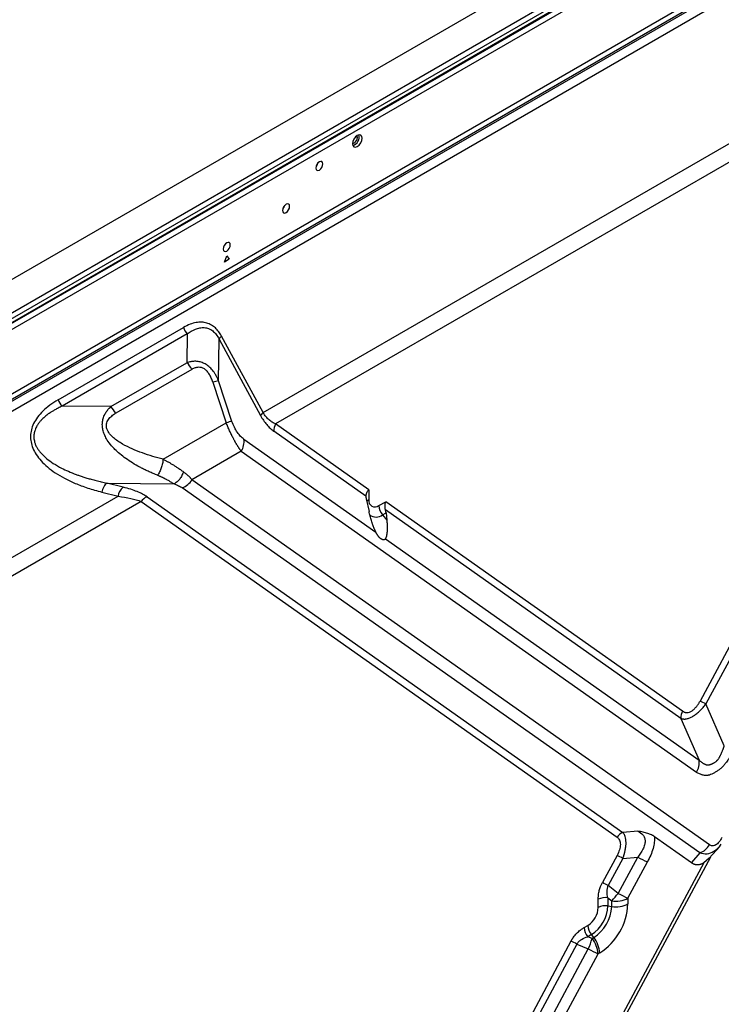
# Model space of a CAD drawing. Header units: millimetres. Extents: x 0 to 1118, y 0 to 864.
# Tile 197 of 256: x 903 to 924, y 670 to 700. Entities that reach past the tile are written whole.
import ezdxf

# ---------------------------------------------------------------- set-up
doc = ezdxf.new("R2010")
doc.units = ezdxf.units.MM

msp = doc.modelspace()

# ---------------------------------------------------------------- linework, layer by layer
at = {"color": 7, "linetype": 'Continuous', "lineweight": 25}
for p, q in [((1047.6783, 775.4965), (892.9034, 686.1468)), ((1048.5393, 774.5076), (893.9092, 685.2415)), ((1047.749, 774.5413), (894.558, 686.106)), ((894.6287, 685.9835), (1047.8197, 774.4188)), ((894.6184, 685.8381), (1047.8094, 774.2734)), ((1047.8197, 774.2963), (894.6287, 685.861)), ((900.5148, 687.1441), (1041.9337, 768.7835)), ((1041.9539, 768.6246), (900.6356, 687.0433)), ((900.6503, 687.0005), (1042.0114, 768.6065)), ((1042.1667, 768.3914), (900.8022, 686.7834)), ((910.434, 687.9881), (935.7596, 702.6083)), ((935.5746, 701.9459), (910.8063, 687.6474)), ((932.2946, 695.8457), (923.4506, 679.3978)), ((932.4235, 695.6752), (923.6242, 679.3103)), ((911.0694, 694.145), (911.0719, 694.1435)), ((909.2817, 692.4705), (909.3524, 692.6528)), ((909.3524, 692.6528), (909.4231, 692.5522)), ((909.4231, 692.5522), (909.2817, 692.4705)), ((904.3298, 688.3668), (908.0599, 690.5202)), ((908.1761, 690.3348), (904.4459, 688.1814)), ((908.1761, 690.3348), (908.1664, 689.4734)), ((910.434, 687.9881), (909.197, 690.2639)), ((909.1102, 688.931), (909.1242, 690.1732)), ((909.1242, 690.1732), (910.3613, 687.8974)), ((905.8985, 688.1642), (908.1664, 689.4734)), ((908.3118, 689.2743), (906.044, 687.9651)), ((908.9408, 688.8896), (909.3378, 687.6847)), ((909.5072, 687.7261), (909.1102, 688.931)), ((905.8985, 688.1642), (904.4459, 688.1814)), ((907.4556, 686.5981), (909.3378, 687.6847)), ((913.5831, 685.6892), (910.8063, 687.6474)), ((913.4953, 685.5002), (910.7569, 687.4313)), ((909.8656, 687.1948), (913.7954, 684.4235)), ((909.7834, 686.8345), (908.3145, 685.9866)), ((909.7834, 686.8345), (923.3402, 677.2742)), ((905.7829, 685.8878), (907.7855, 685.8642)), ((906.2666, 685.7654), (905.7829, 685.8878)), ((923.7318, 675.1142), (908.3145, 685.9866)), ((905.6327, 685.6181), (906.1164, 685.4957)), ((923.4424, 674.8736), (908.0252, 685.7459)), ((913.5831, 685.6892), (913.5831, 685.3923)), ((898.9382, 681.3518), (906.1164, 685.4957)), ((906.8038, 685.3368), (899.4671, 681.1013)), ((906.8038, 685.3368), (920.9783, 675.3408)), ((906.9774, 685.4812), (921.1519, 675.4852)), ((913.5055, 685.4228), (913.5903, 685.0423)), ((913.8849, 685.2181), (914.0863, 685.3343)), ((922.9304, 679.0975), (914.0863, 685.3343)), ((913.991, 684.9447), (914.0968, 685.0067)), ((922.881, 678.8813), (914.0817, 685.0867)), ((914.0968, 685.0066), (914.1192, 684.7852)), ((913.991, 684.9447), (914.1192, 684.7852)), ((914.0762, 684.2254), (923.4224, 677.6344)), ((924.1656, 678.0634), (923.6242, 679.3103)), ((922.881, 678.8813), (923.4224, 677.6344)), ((921.5926, 675.5227), (921.1519, 675.4852)), ((922.0916, 675.3628), (923.1924, 674.5864)), ((923.7261, 674.7135), (924.0352, 675.0685)), ((914.3809, 657.3044), (923.767, 674.7604)), ((920.9783, 674.7999), (920.5423, 673.989)), ((921.1519, 674.7125), (920.7159, 673.9016)), ((921.0122, 673.6706), (921.5926, 674.75)), ((921.1519, 674.7125), (921.5926, 674.75)), ((923.4424, 674.8736), (923.1924, 674.5864)), ((923.7254, 674.7143), (923.5662, 674.5831)), ((923.5662, 674.5831), (914.294, 657.3372)), ((921.3015, 673.5249), (921.8819, 674.6043)), ((921.0122, 673.6706), (920.7159, 673.9016)), ((920.707, 673.5371), (920.8186, 673.4502)), ((920.707, 673.5371), (920.707, 673.2966)), ((921.3015, 673.5249), (921.3015, 673.354)), ((920.4173, 673.2517), (920.4173, 673.4923)), ((920.707, 673.2966), (920.8186, 673.2793)), ((920.8186, 673.2793), (920.8186, 673.4502)), ((919.9995, 672.6529), (920.1075, 672.7152)), ((920.2135, 672.4418), (920.1056, 672.3795)), ((920.2347, 672.3252), (920.1056, 672.3795)), ((920.2842, 672.3538), (920.2135, 672.4418)), ((920.2347, 672.3252), (920.2842, 672.3538)), ((919.6056, 672.2469), (908.3231, 651.264)), ((919.7791, 672.1594), (908.4967, 651.1766)), ((919.7791, 672.1594), (920.1221, 672.0153)), ((908.8105, 650.9781), (920.1221, 672.0153)), ((909.1191, 650.8682), (920.4115, 671.8696)), ((920.461, 671.8982), (920.4115, 671.8696))]:
    msp.add_line(p, q, dxfattribs=at)
at = {"color": 8, "linetype": 'Continuous', "lineweight": 25}
msp.add_line((913.245, 696.1752), (913.1959, 696.2035), dxfattribs=at)
at = {"color": 7, "linetype": 'Continuous', "lineweight": 25, "flags": 128}
for points in [[(913.3829, 696.1568), (913.3721, 696.2131), (913.3415, 696.2484), (913.2956, 696.2573), (913.2415, 696.2385), (913.1873, 696.1948), (913.1415, 696.1329), (913.1108, 696.0623), (913.1, 695.9936), (913.1108, 695.9373), (913.1415, 695.902), (913.1873, 695.8931), (913.2415, 695.9119), (913.2956, 695.9556), (913.3415, 696.0174), (913.3721, 696.0881), (913.3829, 696.1568)], [(913.101, 696.0128), (913.1228, 696.0104), (913.1566, 696.0221), (913.1904, 696.0494), (913.2191, 696.0881), (913.2383, 696.1323), (913.245, 696.1752)], [(913.245, 696.1752), (913.2383, 696.2104), (913.2253, 696.2281)], [(912.2162, 695.3935), (912.2081, 695.4357), (912.1851, 695.4622), (912.1507, 695.4688), (912.1101, 695.4547), (912.0695, 695.422), (912.0351, 695.3756), (912.0121, 695.3225), (912.004, 695.271), (912.0121, 695.2288), (912.0351, 695.2023), (912.0695, 695.1957), (912.1101, 695.2098), (912.1507, 695.2425), (912.1851, 695.2889), (912.2081, 695.3419), (912.2162, 695.3935)], [(912.0644, 695.4164), (912.0437, 695.3706), (912.0144, 695.3297)], [(911.2262, 694.1279), (911.2181, 694.1701), (911.1951, 694.1966), (911.1607, 694.2033), (911.1201, 694.1892), (911.0796, 694.1564), (911.0451, 694.11), (911.0221, 694.057), (911.0141, 694.0055), (911.0221, 693.9633), (911.0451, 693.9368), (911.0796, 693.9301), (911.1201, 693.9442), (911.1607, 693.977), (911.1951, 694.0234), (911.2181, 694.0764), (911.2262, 694.1279)], [(911.0744, 694.1509), (911.0537, 694.105), (911.0244, 694.0642)], [(909.4584, 692.9809), (909.4504, 693.0231), (909.4274, 693.0495), (909.393, 693.0562), (909.3524, 693.0421), (909.3118, 693.0094), (909.2774, 692.9629), (909.2544, 692.9099), (909.2463, 692.8584), (909.2544, 692.8162), (909.2774, 692.7897), (909.3118, 692.783), (909.3524, 692.7971), (909.393, 692.8299), (909.4274, 692.8763), (909.4504, 692.9293), (909.4584, 692.9809)]]:
    msp.add_lwpolyline(points, dxfattribs=at)
at = {"color": 7, "linetype": 'Continuous', "lineweight": 25}
for centre, radius, start, end in [((913.0337, 696.1951), 0.2631, 286.50735, 13.49803), ((908.5347, 690.6886), 0.5037, 199.53, 224.61515), ((909.3756, 690.0462), 0.2817, 129.36304, 153.19272), ((907.5788, 688.8917), 0.8268, 27.56609, 44.71804), ((909.4635, 687.118), 1.8471, 101.02677, 106.43882), ((904.8045, 688.5352), 0.5037, 199.53, 224.61515), ((905.311, 687.5825), 0.8268, 27.56609, 44.71804), ((910.6126, 687.7704), 0.2817, 129.36304, 153.1927), ((909.8605, 685.9131), 1.8471, 101.02677, 106.43882), ((911.082, 687.4708), 0.3275, 147.3575, 186.92259), ((909.3238, 687.129), 0.5458, 327.3575, 6.92258), ((907.822, 686.2845), 0.5756, 290.6688, 328.83192), ((906.5095, 685.4535), 0.3954, 127.9097, 173.87777), ((907.0992, 685.1581), 0.3454, 110.66871, 148.8327), ((913.7671, 685.3625), 0.1864, 170.78596, 309.20329), ((914.3449, 685.2393), 0.4605, 182.63929, 219.77207), ((921.7283, 675.7616), 4.0234, 61.88787, 64.65614), ((923.2061, 678.9208), 0.3275, 147.3575, 186.92262), ((922.8806, 677.5686), 0.5458, 327.35754, 6.92184), ((921.2738, 675.1621), 0.3454, 110.66869, 148.83192), ((923.2393, 675.4121), 0.5756, 290.6687, 328.83193), ((919.2561, 671.1638), 4.0234, 61.88787, 64.65614), ((924.7523, 680.6646), 6.7056, 241.88787, 244.65614), ((918.8201, 670.3528), 4.0234, 61.88787, 64.65614), ((920.6289, 673.0833), 0.4605, 80.2289, 117.35717), ((919.1226, 675.1353), 2.3908, 315.18358, 322.21889), ((920.9488, 674.2066), 0.7675, 260.2289, 297.35717), ((924.1719, 679.5852), 6.7056, 241.88787, 244.65614), ((919.7447, 673.2824), 0.6733, 302.60548, 357.39452), ((919.6356, 673.3453), 1.0726, 302.60548, 357.39452), ((919.6585, 673.3321), 1.1613, 302.60548, 357.39452), ((920.6289, 672.8427), 0.4605, 80.2289, 117.35717), ((919.4844, 673.4326), 1.8189, 302.4764, 357.5236), ((920.9488, 674.0357), 0.7675, 260.2289, 297.35717), ((920.4595, 672.6741), 0.4605, 182.63929, 219.77207), ((920.5674, 672.7364), 0.4605, 182.63929, 219.77207), ((919.6944, 671.8629), 0.7674, 2.63929, 39.77207), ((917.8828, 668.6097), 4.0245, 61.88814, 64.65503), ((917.7514, 673.0517), 2.5874, 336.38585, 343.69257), ((919.6449, 671.8343), 0.7674, 2.63931, 39.77206), ((923.2818, 677.9298), 6.7056, 241.88787, 244.65614)]:
    msp.add_arc(centre, radius, start, end, dxfattribs=at)
at = {"color": 8, "linetype": 'Continuous', "lineweight": 25}
for centre, radius, start, end in [((913.6849, 685.208), 0.2105, 118.90702, 140.14095), ((913.7959, 685.193), 0.3158, 234.19341, 308.15366)]:
    msp.add_arc(centre, radius, start, end, dxfattribs=at)
at = {"color": 7, "linetype": 'Continuous', "lineweight": 25}
for points, knots in [([(909.197, 690.2639), (909.1717, 690.3104), (909.1164, 690.3977), (909.0157, 690.5108), (908.8962, 690.6002), (908.7592, 690.6594), (908.6086, 690.6842), (908.4984, 690.677), (908.3243, 690.6463), (908.1969, 690.5992), (908.0599, 690.5202)], [0, 0, 0, 0, 0.125, 0.25, 0.375, 0.5, 0.625, 0.75, 0.75, 1, 1, 1, 1]), ([(908.1761, 690.3348), (908.2547, 690.3917), (908.3367, 690.4398), (908.4642, 690.4896), (908.5075, 690.5024), (908.5948, 690.5182), (908.6389, 690.5211), (908.7266, 690.5148), (908.7702, 690.5054), (908.8545, 690.4726), (908.8953, 690.4493), (908.9713, 690.3893), (909.0066, 690.3528), (909.0705, 690.2696), (909.099, 690.223), (909.1242, 690.1732)], [0, 0, 0, 0, 0.25, 0.25, 0.375, 0.375, 0.5, 0.5, 0.625, 0.625, 0.75, 0.75, 0.875, 0.875, 1, 1, 1, 1]), ([(909.1102, 688.931), (909.1058, 688.9414), (909.097, 688.9621), (909.0831, 688.9929), (909.0667, 689.0269), (909.047, 689.0652), (909.0163, 689.1202), (908.9764, 689.1829), (908.9111, 689.2694), (908.8255, 689.3583), (908.7119, 689.4385), (908.6115, 689.482), (908.5282, 689.5034), (908.4629, 689.5128), (908.3933, 689.5153), (908.3315, 689.5109), (908.2748, 689.5021), (908.2229, 689.491), (908.1861, 689.4796), (908.1664, 689.4734)], [0, 0, 0, 0, 0.0257284, 0.0515687, 0.0775275, 0.1124476, 0.1506538, 0.2233534, 0.2848346, 0.4049632, 0.5159315, 0.6241213, 0.6789427, 0.7367468, 0.7950764, 0.8604928, 0.8991366, 0.9457186, 1, 1, 1, 1]), ([(908.9408, 688.8896), (908.9261, 688.934), (908.9103, 688.9756), (908.8753, 689.0538), (908.8561, 689.0905), (908.8136, 689.1586), (908.7905, 689.1897), (908.7408, 689.2441), (908.7142, 689.2671), (908.6581, 689.3037), (908.6285, 689.3173), (908.567, 689.3339), (908.5352, 689.3372), (908.4713, 689.3344), (908.4395, 689.3283), (908.376, 689.3076), (908.3442, 689.293), (908.3118, 689.2743)], [0, 0, 0, 0, 0.125, 0.125, 0.25, 0.25, 0.375, 0.375, 0.5, 0.5, 0.625, 0.625, 0.75, 0.75, 0.875, 0.875, 1, 1, 1, 1]), ([(904.3298, 688.3668), (904.24, 688.315), (904.1575, 688.2611), (904.0065, 688.1494), (903.9381, 688.0916), (903.8161, 687.973), (903.7623, 687.9119), (903.6697, 687.787), (903.6311, 687.7231), (903.5702, 687.5965), (903.5481, 687.534), (903.5183, 687.412), (903.5105, 687.3523), (903.5072, 687.2336), (903.5117, 687.1744), (903.5339, 687.0534), (903.5519, 686.9913), (903.6035, 686.8644), (903.6371, 686.8002), (903.7193, 686.6732), (903.7678, 686.6106), (903.9348, 686.4261), (904.0751, 686.3075), (904.4132, 686.0833), (904.6111, 685.9775), (904.956, 685.8315), (905.079, 685.785), (905.3426, 685.6972), (905.4832, 685.6559), (905.6327, 685.6181)], [0, 0, 0, 0, 0.0625, 0.0625, 0.125, 0.125, 0.1875, 0.1875, 0.25, 0.25, 0.3125, 0.3125, 0.375, 0.375, 0.4375, 0.4375, 0.5, 0.5, 0.5625, 0.5625, 0.625, 0.625, 0.75, 0.75, 0.875, 0.875, 0.9375, 0.9375, 1, 1, 1, 1]), ([(904.4459, 688.1814), (904.4264, 688.1716), (904.3887, 688.1525), (904.3339, 688.1238), (904.2828, 688.0962), (904.2355, 688.0698), (904.1919, 688.0447), (904.152, 688.0209), (904.0919, 687.9836), (904.0145, 687.931), (903.9367, 687.8681), (903.8806, 687.8168), (903.8431, 687.7804), (903.8001, 687.7344), (903.752, 687.6726), (903.6931, 687.5816), (903.6398, 687.4764), (903.6119, 687.3733), (903.6056, 687.2934), (903.607, 687.2331), (903.6146, 687.1719), (903.6303, 687.1003), (903.6578, 687.0197), (903.701, 686.935), (903.7564, 686.8538), (903.8471, 686.7447), (903.9893, 686.6117), (904.1946, 686.4642), (904.414, 686.3394), (904.6424, 686.2323), (904.8197, 686.161), (904.965, 686.1089), (905.0721, 686.0734), (905.1911, 686.0367), (905.3222, 685.9991), (905.4652, 685.9612), (905.6201, 685.9233), (905.7273, 685.8999), (905.7829, 685.8878)], [0, 0, 0, 0, 0.0170129, 0.0329725, 0.0478795, 0.0617344, 0.0745384, 0.0862924, 0.0969982, 0.1281405, 0.15681, 0.1714678, 0.1841852, 0.1949777, 0.2170769, 0.2401457, 0.2707941, 0.2970698, 0.3098307, 0.3227608, 0.3360435, 0.3498485, 0.3706821, 0.3923951, 0.4142702, 0.4389291, 0.4929274, 0.555732, 0.6278811, 0.6854297, 0.7503349, 0.7765688, 0.8059411, 0.8384561, 0.8741173, 0.9129271, 0.9548875, 1, 1, 1, 1]), ([(907.2898, 686.1224), (907.2684, 686.1308), (907.2259, 686.1476), (907.1631, 686.1736), (907.1018, 686.1998), (907.042, 686.2263), (906.9837, 686.253), (906.9268, 686.2799), (906.8715, 686.3069), (906.8177, 686.3341), (906.707, 686.3919), (906.5479, 686.4822), (906.3488, 686.613), (906.1745, 686.7467), (906.0323, 686.8755), (905.9049, 687.0125), (905.8015, 687.1502), (905.7196, 687.2998), (905.6699, 687.4346), (905.6454, 687.5659), (905.6451, 687.6941), (905.6696, 687.8198), (905.7087, 687.9145), (905.7477, 687.9834), (905.7792, 688.0306), (905.8149, 688.0766), (905.8547, 688.1218), (905.8837, 688.1499), (905.8985, 688.1642)], [0, 0, 0, 0, 0.025275, 0.0500051, 0.074191, 0.0978336, 0.1209338, 0.1434925, 0.1655109, 0.1869899, 0.2079309, 0.2983548, 0.3795952, 0.4539215, 0.520163, 0.5686601, 0.6340992, 0.6811811, 0.7242018, 0.763399, 0.8023522, 0.8442951, 0.8896814, 0.9097941, 0.9308193, 0.9528242, 0.9758675, 1, 1, 1, 1]), ([(907.4556, 686.5981), (907.2492, 686.6507), (907.0436, 686.7115), (906.7393, 686.8209), (906.6386, 686.8605), (906.4398, 686.9483), (906.3417, 686.9964), (906.1992, 687.0784), (906.1524, 687.1073), (906.0617, 687.1697), (906.0176, 687.2031), (905.9345, 687.2759), (905.8954, 687.3153), (905.828, 687.4019), (905.7996, 687.4495), (905.7742, 687.5248), (905.7687, 687.5504), (905.7644, 687.6013), (905.7656, 687.6266), (905.7788, 687.6992), (905.7999, 687.7433), (905.855, 687.8207), (905.8888, 687.8544), (905.9624, 687.9146), (906.0024, 687.9411), (906.044, 687.9651)], [0, 0, 0, 0, 0.25, 0.25, 0.375, 0.375, 0.5, 0.5, 0.5625, 0.5625, 0.625, 0.625, 0.6875, 0.6875, 0.75, 0.75, 0.78125, 0.78125, 0.8125, 0.8125, 0.875, 0.875, 0.9375, 0.9375, 1, 1, 1, 1]), ([(910.3613, 687.8974), (910.3877, 687.8487), (910.4158, 687.8023), (910.4758, 687.7137), (910.5079, 687.6712), (910.5754, 687.5915), (910.6105, 687.5545), (910.6821, 687.488), (910.7189, 687.4581), (910.7569, 687.4313)], [0, 0, 0, 0, 0.25, 0.25, 0.5, 0.5, 0.75, 0.75, 1, 1, 1, 1]), ([(910.8063, 687.6474), (910.7742, 687.6618), (910.742, 687.6789), (910.6776, 687.7197), (910.6454, 687.7434), (910.5817, 687.7988), (910.5503, 687.8304), (910.4898, 687.9027), (910.4607, 687.9434), (910.434, 687.9881)], [0, 0, 0, 0, 0.25, 0.25, 0.5, 0.5, 0.75, 0.75, 1, 1, 1, 1]), ([(909.7834, 686.8345), (909.7784, 686.8414), (909.7683, 686.855), (909.7532, 686.8763), (909.738, 686.8981), (909.7229, 686.9205), (909.7078, 686.9433), (909.6927, 686.9667), (909.6776, 686.9906), (909.6626, 687.015), (909.6477, 687.0397), (909.6328, 687.065), (909.6179, 687.0906), (909.6032, 687.1166), (909.5885, 687.143), (909.5739, 687.1698), (909.5595, 687.1969), (909.5407, 687.2326), (909.5178, 687.2776), (909.4908, 687.3327), (909.4641, 687.389), (909.4378, 687.4463), (909.412, 687.5047), (909.3867, 687.564), (909.3618, 687.6241), (909.3458, 687.6645), (909.3378, 687.6847)], [0, 0, 0, 0, 0.0366159, 0.0727711, 0.1084755, 0.1437395, 0.1785739, 0.2129899, 0.246999, 0.2806133, 0.3138451, 0.3467075, 0.3792135, 0.4113772, 0.4432125, 0.4747342, 0.5059573, 0.5368974, 0.5957472, 0.6540803, 0.7120153, 0.7696733, 0.8271769, 0.8846501, 0.9422166, 1, 1, 1, 1]), ([(909.8656, 687.1948), (909.833, 687.2178), (909.7998, 687.2456), (909.7337, 687.3125), (909.7008, 687.3517), (909.6374, 687.4419), (909.6069, 687.4931), (909.5519, 687.6045), (909.5275, 687.6647), (909.5072, 687.7261)], [0, 0, 0, 0, 0.25, 0.25, 0.5, 0.5, 0.75, 0.75, 1, 1, 1, 1]), ([(907.4556, 686.5981), (907.4529, 686.5578), (907.4472, 686.5148), (907.4294, 686.4273), (907.4173, 686.3829), (907.3876, 686.2976), (907.37, 686.2569), (907.3317, 686.1832), (907.3109, 686.1503), (907.2898, 686.1224)], [0, 0, 0, 0, 0.25, 0.25, 0.5, 0.5, 0.75, 0.75, 1, 1, 1, 1]), ([(907.4556, 686.5981), (907.4678, 686.5919), (907.492, 686.5797), (907.5272, 686.5614), (907.561, 686.5433), (907.5934, 686.5256), (907.64, 686.4996), (907.7036, 686.4627), (907.7809, 686.4153), (907.8444, 686.3744), (907.8924, 686.3426), (907.9316, 686.3163), (907.9736, 686.2874), (908.0182, 686.2561), (908.0469, 686.2355), (908.0612, 686.2252)], [0, 0, 0, 0, 0.0531574, 0.1048567, 0.1550981, 0.2038817, 0.2512078, 0.3680172, 0.5012528, 0.6259823, 0.6884119, 0.7506828, 0.8337737, 0.9168795, 1, 1, 1, 1]), ([(908.0612, 686.2252), (908.0496, 686.1875), (908.0344, 686.1493), (907.9972, 686.0759), (907.9753, 686.0407), (907.9264, 685.9767), (907.8995, 685.948), (907.8435, 685.8993), (907.8144, 685.8794), (907.7855, 685.8642)], [0, 0, 0, 0, 0.25, 0.25, 0.5, 0.5, 0.75, 0.75, 1, 1, 1, 1]), ([(908.0612, 686.2252), (908.0704, 686.2185), (908.0888, 686.2051), (908.1151, 686.1848), (908.1403, 686.1645), (908.1643, 686.1444), (908.1872, 686.1243), (908.2088, 686.1043), (908.2293, 686.0843), (908.2486, 686.0645), (908.2668, 686.0449), (908.2838, 686.0253), (908.2998, 686.0059), (908.3096, 685.993), (908.3145, 685.9866)], [0, 0, 0, 0, 0.0904166, 0.1795072, 0.267282, 0.3537519, 0.438928, 0.5228222, 0.6054469, 0.6868148, 0.7669396, 0.8458354, 0.923517, 1, 1, 1, 1]), ([(905.7829, 685.8878), (905.7467, 685.8641), (905.7127, 685.8255), (905.6598, 685.7305), (905.641, 685.6742), (905.6327, 685.6181)], [0, 0, 0, 0, 0.5, 0.5, 1, 1, 1, 1]), ([(907.2898, 686.1224), (907.3004, 686.1181), (907.3218, 686.1097), (907.3531, 686.0965), (907.384, 686.083), (907.4144, 686.0692), (907.4443, 686.0551), (907.4737, 686.0407), (907.5025, 686.0262), (907.5308, 686.0115), (907.565, 685.9932), (907.6149, 685.9657), (907.6712, 685.9331), (907.7231, 685.9021), (907.7588, 685.8804), (907.7779, 685.8688), (907.7855, 685.8642)], [0, 0, 0, 0, 0.0540679, 0.1082944, 0.1626828, 0.2172359, 0.2719565, 0.3268469, 0.3819098, 0.4371494, 0.4925709, 0.5864531, 0.7442974, 0.8580873, 0.9434721, 1, 1, 1, 1]), ([(907.7855, 685.8642), (907.832, 685.8471), (907.8759, 685.8288), (907.9364, 685.7993), (907.9556, 685.7891), (907.9921, 685.768), (908.0093, 685.7572), (908.0252, 685.7459)], [0, 0, 0, 0, 0.5, 0.5, 0.75, 0.75, 1, 1, 1, 1]), ([(906.9774, 685.4812), (906.9008, 685.5352), (906.8028, 685.5857), (906.5661, 685.6805), (906.4271, 685.7248), (906.2666, 685.7654)], [0, 0, 0, 0, 0.5, 0.5, 1, 1, 1, 1]), ([(913.5831, 685.6892), (913.5789, 685.6847), (913.5709, 685.6764), (913.5607, 685.6643), (913.5525, 685.6538), (913.5418, 685.6392), (913.5299, 685.6205), (913.5171, 685.5958), (913.5071, 685.5711), (913.5001, 685.5462), (913.496, 685.5226), (913.4955, 685.5075), (913.4953, 685.5002)], [0, 0, 0, 0, 0.0788922, 0.1475551, 0.2059878, 0.2541899, 0.3871214, 0.5060692, 0.6396415, 0.7664599, 0.8865639, 1, 1, 1, 1]), ([(906.1164, 685.4957), (906.2492, 685.4796), (906.3759, 685.4593), (906.5508, 685.4205), (906.6065, 685.4061), (906.7111, 685.3742), (906.7599, 685.3565), (906.8038, 685.3368)], [0, 0, 0, 0, 0.5, 0.5, 0.75, 0.75, 1, 1, 1, 1]), ([(913.4953, 685.5002), (913.4953, 685.4972), (913.4954, 685.4911), (913.496, 685.4812), (913.4971, 685.4707), (913.4985, 685.4596), (913.5004, 685.4479), (913.5027, 685.4356), (913.5046, 685.4271), (913.5055, 685.4228)], [0, 0, 0, 0, 0.13101606, 0.26525006, 0.40317622, 0.54523178, 0.69181703, 0.84329635, 1, 1, 1, 1]), ([(914.0817, 685.0867), (914.0803, 685.0918), (914.0775, 685.1023), (914.0741, 685.1185), (914.0711, 685.1354), (914.0688, 685.1531), (914.0672, 685.1715), (914.0663, 685.1904), (914.0662, 685.2134), (914.0676, 685.2411), (914.0712, 685.271), (914.0772, 685.3027), (914.083, 685.3227), (914.0863, 685.3343)], [0, 0, 0, 0, 0.063549, 0.1293268, 0.1973458, 0.2676171, 0.3401508, 0.414956, 0.4920412, 0.6113107, 0.7445352, 0.8509489, 1, 1, 1, 1]), ([(913.7954, 684.4235), (913.7918, 684.4308), (913.7846, 684.4457), (913.7739, 684.4687), (913.7634, 684.4924), (913.7529, 684.5167), (913.7425, 684.5417), (913.7323, 684.5674), (913.7221, 684.5938), (913.712, 684.6209), (913.702, 684.6486), (913.6922, 684.6771), (913.6785, 684.7177), (913.6615, 684.771), (913.642, 684.837), (913.6236, 684.9043), (913.6061, 684.9731), (913.5956, 685.019), (913.5903, 685.0423)], [0, 0, 0, 0, 0.0385225, 0.0776154, 0.1173332, 0.1577285, 0.1988507, 0.2407471, 0.2834623, 0.3270381, 0.3715142, 0.4169279, 0.4633141, 0.5659706, 0.6706789, 0.7777371, 0.8874243, 1, 1, 1, 1]), ([(914.0968, 685.0067), (914.0963, 685.0112), (914.0953, 685.0202), (914.0933, 685.0338), (914.0909, 685.0473), (914.0882, 685.0606), (914.0852, 685.0737), (914.0828, 685.0824), (914.0817, 685.0867)], [0, 0, 0, 0, 0.18006952, 0.35421458, 0.52282733, 0.68633971, 0.84522526, 1, 1, 1, 1]), ([(914.1192, 684.7852), (914.1203, 684.7739), (914.1225, 684.7515), (914.1252, 684.7183), (914.1275, 684.6859), (914.1294, 684.6542), (914.1308, 684.6231), (914.1322, 684.5744), (914.1323, 684.5106), (914.1287, 684.4359), (914.1214, 684.3695), (914.1122, 684.3208), (914.103, 684.2865), (914.095, 684.2634), (914.0863, 684.2428), (914.0795, 684.2312), (914.0762, 684.2254)], [0, 0, 0, 0, 0.0490257, 0.0975993, 0.1457464, 0.1934931, 0.2408664, 0.2878939, 0.4198967, 0.5471075, 0.6676191, 0.7824094, 0.8391553, 0.8942158, 0.947767, 1, 1, 1, 1]), ([(913.9399, 684.2325), (913.9357, 684.2355), (913.9276, 684.2415), (913.9155, 684.2515), (913.9039, 684.2621), (913.8926, 684.2735), (913.8816, 684.2857), (913.8709, 684.2985), (913.8591, 684.3139), (913.8464, 684.332), (913.8329, 684.3534), (913.82, 684.3758), (913.8076, 684.3991), (913.7994, 684.4154), (913.7954, 684.4235)], [0, 0, 0, 0, 0.0817523, 0.1614587, 0.2392567, 0.315294, 0.3897289, 0.46273, 0.5344762, 0.6340546, 0.7296189, 0.8219074, 0.9117387, 1, 1, 1, 1]), ([(914.0762, 684.2254), (914.0749, 684.2234), (914.0722, 684.2195), (914.0674, 684.2144), (914.0622, 684.21), (914.0564, 684.2064), (914.0501, 684.2035), (914.0434, 684.2013), (914.0362, 684.1999), (914.0286, 684.1992), (914.0173, 684.1994), (914.0018, 684.2017), (913.982, 684.2083), (913.9612, 684.2183), (913.9471, 684.2277), (913.9399, 684.2325)], [0, 0, 0, 0, 0.0487918, 0.097955, 0.1476477, 0.1980227, 0.2492271, 0.3014008, 0.3546759, 0.4091768, 0.4650194, 0.5915844, 0.722352, 0.8582228, 1, 1, 1, 1]), ([(922.9304, 679.0975), (922.9345, 679.0946), (922.9428, 679.0889), (922.9556, 679.0815), (922.9685, 679.0749), (922.9815, 679.0693), (923.0009, 679.0623), (923.0276, 679.0562), (923.0738, 679.0538), (923.1346, 679.065), (923.2104, 679.1026), (923.2828, 679.163), (923.3376, 679.2238), (923.3772, 679.2752), (923.4013, 679.3102), (923.4206, 679.3416), (923.4363, 679.3693), (923.4458, 679.3883), (923.4506, 679.3978)], [0, 0, 0, 0, 0.030924, 0.0610686, 0.0904687, 0.119162, 0.147189, 0.2153304, 0.2811874, 0.4089533, 0.532863, 0.6551253, 0.7746635, 0.8322798, 0.8878149, 0.9250421, 0.96238, 1, 1, 1, 1]), ([(922.881, 678.8813), (922.8861, 678.8793), (922.8962, 678.8754), (922.9118, 678.8707), (922.9275, 678.8669), (922.9432, 678.8642), (922.9589, 678.8625), (922.9746, 678.8616), (922.99, 678.8615), (923.0052, 678.8621), (923.0202, 678.8634), (923.0348, 678.8654), (923.0738, 678.8719), (923.1393, 678.8913), (923.234, 678.9392), (923.3308, 679.0046), (923.4065, 679.0698), (923.4628, 679.1245), (923.5001, 679.1629), (923.5399, 679.2069), (923.582, 679.2563), (923.6098, 679.2919), (923.6242, 679.3103)], [0, 0, 0, 0, 0.0292176, 0.0575797, 0.0850691, 0.1116745, 0.1373891, 0.1622052, 0.1861031, 0.2090666, 0.2310856, 0.2521548, 0.2722709, 0.396462, 0.511091, 0.6224858, 0.7425942, 0.7849274, 0.8319362, 0.8835365, 0.9395932, 1, 1, 1, 1]), ([(924.4549, 677.9177), (924.4458, 677.9022), (924.4276, 677.8715), (924.4001, 677.8262), (924.3726, 677.7822), (924.3453, 677.7394), (924.318, 677.6978), (924.2764, 677.6362), (924.2232, 677.5611), (924.1674, 677.4902), (924.1259, 677.444), (924.0859, 677.4038), (924.0434, 677.3683), (923.9981, 677.3357), (923.9606, 677.3109), (923.9207, 677.2864), (923.8661, 677.2553), (923.8011, 677.2222), (923.7395, 677.1974), (923.6959, 677.1853), (923.656, 677.1782), (923.6068, 677.1778), (923.5586, 677.1864), (923.5175, 677.1968), (923.4791, 677.2089), (923.4353, 677.2255), (923.387, 677.2477), (923.3559, 677.2653), (923.3402, 677.2742)], [0, 0, 0, 0, 0.0296618, 0.0587252, 0.0872006, 0.115099, 0.142432, 0.1692123, 0.2380918, 0.29498, 0.3202778, 0.3445213, 0.394101, 0.4209274, 0.4507006, 0.4817167, 0.5136093, 0.5777633, 0.6330519, 0.6582204, 0.6825569, 0.7311726, 0.7853455, 0.8164177, 0.848869, 0.8982773, 0.9486271, 1, 1, 1, 1]), ([(924.1656, 678.0634), (924.1623, 678.0535), (924.1556, 678.0338), (924.1454, 678.0043), (924.1349, 677.975), (924.1241, 677.9461), (924.1131, 677.9174), (924.1017, 677.8891), (924.0901, 677.8612), (924.0781, 677.8336), (924.0657, 677.8065), (924.053, 677.7799), (924.0399, 677.7538), (924.0263, 677.7284), (924.0124, 677.7035), (923.9978, 677.6795), (923.987, 677.6614), (923.9777, 677.649), (923.9699, 677.64), (923.9588, 677.6278), (923.944, 677.613), (923.9254, 677.5962), (923.9031, 677.5782), (923.8792, 677.5619), (923.8554, 677.5477), (923.8331, 677.5352), (923.8107, 677.5239), (923.7882, 677.5136), (923.7657, 677.5045), (923.7421, 677.4961), (923.7177, 677.4898), (923.6925, 677.4872), (923.6681, 677.4879), (923.6445, 677.4918), (923.6219, 677.4983), (923.6, 677.5076), (923.578, 677.5188), (923.555, 677.5314), (923.5307, 677.5464), (923.505, 677.5639), (923.4781, 677.5843), (923.4502, 677.6078), (923.4319, 677.6253), (923.4224, 677.6344)], [0, 0, 0, 0, 0.0235531, 0.0469845, 0.0702855, 0.0934494, 0.1164722, 0.1393509, 0.1620781, 0.1846479, 0.2070582, 0.2293113, 0.2514071, 0.2733416, 0.295116, 0.3167379, 0.3382158, 0.3438489, 0.3532999, 0.3665287, 0.3834718, 0.4040534, 0.4281903, 0.455815, 0.4789084, 0.5021365, 0.5255774, 0.5493143, 0.5734281, 0.5979966, 0.6260359, 0.6536174, 0.6807477, 0.7074206, 0.733617, 0.7593257, 0.7853068, 0.8139566, 0.8453594, 0.8795995, 0.916745, 0.9568613, 1, 1, 1, 1]), ([(920.9783, 675.3408), (921.008, 675.3199), (921.0329, 675.2919), (921.0676, 675.2204), (921.0771, 675.1767), (921.0771, 675.0781), (921.0676, 675.0235), (921.0329, 674.9119), (921.008, 674.8551), (920.9783, 674.7999)], [0, 0, 0, 0, 0.25, 0.25, 0.5, 0.5, 0.75, 0.75, 1, 1, 1, 1]), ([(921.1519, 674.7125), (921.1552, 674.7219), (921.1618, 674.7403), (921.1711, 674.7678), (921.1797, 674.7947), (921.1877, 674.8211), (921.1951, 674.8468), (921.2019, 674.8719), (921.2081, 674.8962), (921.2137, 674.9199), (921.2188, 674.9428), (921.2299, 674.9971), (921.2426, 675.0799), (921.2473, 675.1846), (921.2407, 675.2788), (921.2267, 675.3424), (921.2127, 675.384), (921.2024, 675.4093), (921.1891, 675.4354), (921.1724, 675.4616), (921.1589, 675.4771), (921.1519, 675.4852)], [0, 0, 0, 0, 0.0292581, 0.0579153, 0.0859548, 0.1133661, 0.1401439, 0.1662857, 0.1917802, 0.2166123, 0.2407725, 0.2642564, 0.3891298, 0.5086331, 0.6264338, 0.7490024, 0.787942, 0.8326364, 0.8829761, 0.9388125, 1, 1, 1, 1]), ([(922.0916, 675.3628), (922.0871, 675.3659), (922.0782, 675.372), (922.0639, 675.3809), (922.0492, 675.3895), (922.0339, 675.3977), (922.0182, 675.4057), (921.9906, 675.4187), (921.949, 675.436), (921.8897, 675.4564), (921.8246, 675.4749), (921.754, 675.492), (921.6766, 675.5082), (921.6216, 675.5177), (921.5926, 675.5227)], [0, 0, 0, 0, 0.0393068, 0.0783578, 0.1171414, 0.1556505, 0.193882, 0.2318367, 0.349415, 0.4687238, 0.593168, 0.7215464, 0.8533685, 1, 1, 1, 1]), ([(921.5926, 675.5227), (921.6561, 675.496), (921.7113, 675.4591), (921.7705, 675.3847), (921.7861, 675.3567), (921.8074, 675.2947), (921.8129, 675.2607), (921.8129, 675.1882), (921.8074, 675.1498), (921.7861, 675.0709), (921.7704, 675.0303), (921.7113, 674.9086), (921.656, 674.8275), (921.5926, 674.75)], [0, 0, 0, 0, 0.25, 0.25, 0.375, 0.375, 0.5, 0.5, 0.625, 0.625, 0.75, 0.75, 1, 1, 1, 1]), ([(922.0916, 675.3628), (922.0954, 675.3091), (922.0938, 675.2529), (922.0795, 675.1347), (922.0668, 675.0723), (922.0309, 674.9432), (922.0079, 674.8768), (921.9522, 674.7425), (921.9195, 674.6742), (921.8819, 674.6043)], [0, 0, 0, 0, 0.25, 0.25, 0.5, 0.5, 0.75, 0.75, 1, 1, 1, 1]), ([(924.1033, 675.3287), (924.0779, 675.2813), (924.049, 675.237), (923.986, 675.1621), (923.9518, 675.1317), (923.8833, 675.0921), (923.8491, 675.0831), (923.7861, 675.0853), (923.7572, 675.0962), (923.7318, 675.1142)], [0, 0, 0, 0, 0.25, 0.25, 0.5, 0.5, 0.75, 0.75, 1, 1, 1, 1]), ([(924.0339, 675.0698), (924.0371, 675.0725), (924.057, 675.0888), (924.0703, 675.1157), (924.0815, 675.1383)], [0, 0, 0, 0, 0.1615974, 1, 1, 1, 1]), ([(923.1924, 674.5864), (923.1977, 674.5829), (923.208, 674.5758), (923.224, 674.5663), (923.2402, 674.5578), (923.2565, 674.5503), (923.273, 674.5438), (923.2896, 674.5384), (923.3063, 674.534), (923.3231, 674.5305), (923.34, 674.528), (923.357, 674.5266), (923.3787, 674.5259), (923.4054, 674.5272), (923.4373, 674.532), (923.4694, 674.54), (923.5016, 674.5511), (923.5339, 674.5652), (923.5554, 674.5772), (923.5662, 674.5831)], [0, 0, 0, 0, 0.0537899, 0.1065253, 0.1582316, 0.2089361, 0.2586675, 0.3074565, 0.3553353, 0.4023382, 0.4485013, 0.4938629, 0.538463, 0.618864, 0.6974617, 0.7745528, 0.8504515, 0.925487, 1, 1, 1, 1]), ([(920.4173, 673.4923), (920.4174, 673.5015), (920.4176, 673.5196), (920.4187, 673.5469), (920.4204, 673.5738), (920.4227, 673.6004), (920.427, 673.6391), (920.4348, 673.6897), (920.4486, 673.7522), (920.4664, 673.8134), (920.4855, 673.8667), (920.5046, 673.9126), (920.5224, 673.9513), (920.5357, 673.9764), (920.5423, 673.989)], [0, 0, 0, 0, 0.0595913, 0.1177159, 0.1744181, 0.2297461, 0.2837515, 0.4129201, 0.5367312, 0.6544951, 0.7711629, 0.8480607, 0.9242183, 1, 1, 1, 1]), ([(920.707, 673.5371), (920.6912, 673.5963), (920.6816, 673.6582), (920.6819, 673.7515), (920.6845, 673.7826), (920.6956, 673.8436), (920.7042, 673.8734), (920.7159, 673.9016)], [0, 0, 0, 0, 0.5, 0.5, 0.75, 0.75, 1, 1, 1, 1]), ([(919.6056, 672.2469), (919.6094, 672.2539), (919.6171, 672.2679), (919.6292, 672.2886), (919.6418, 672.309), (919.6548, 672.3291), (919.6684, 672.3489), (919.6918, 672.3814), (919.7267, 672.4255), (919.7751, 672.4786), (919.8268, 672.5283), (919.8754, 672.569), (919.9197, 672.602), (919.9592, 672.6289), (919.986, 672.6448), (919.9995, 672.6529)], [0, 0, 0, 0, 0.03883803, 0.07765845, 0.11652677, 0.15550824, 0.19466758, 0.2340686, 0.35214487, 0.47375805, 0.59852346, 0.72695002, 0.81584099, 0.90675209, 1, 1, 1, 1]), ([(919.7791, 672.1594), (919.7962, 672.1876), (919.8174, 672.2138), (919.8654, 672.2609), (919.8923, 672.2818), (919.9779, 672.3365), (920.0412, 672.3622), (920.1056, 672.3795)], [0, 0, 0, 0, 0.25, 0.25, 0.5, 0.5, 1, 1, 1, 1])]:
    msp.add_open_spline(points, degree=3, knots=knots, dxfattribs=at)
at = {"color": 8, "linetype": 'Continuous', "lineweight": 25}
msp.add_open_spline([(923.4424, 674.8736), (923.5133, 674.8594), (923.6519, 674.8317), (923.8653, 674.9036), (923.9789, 675.0157), (924.0339, 675.0698)], degree=3, knots=[0, 0, 0, 0, 0.3511147, 0.6864492, 1, 1, 1, 1], dxfattribs=at)

doc.saveas('drawing.dxf')
